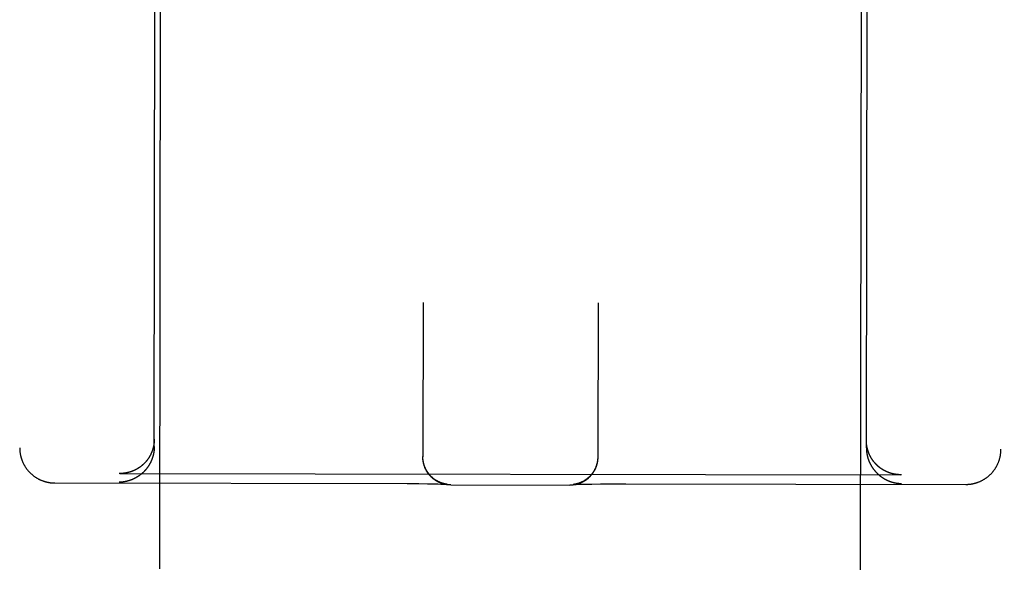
# Model space of a CAD drawing. Header units: inches. Extents: x 0 to 235, y 0 to 152.
# Tile 57 of 93: x 79.67 to 80.548, y 106.274 to 106.779. Entities that reach past the tile are written whole.
import ezdxf

# ---------------------------------------------------------------- set-up
doc = ezdxf.new("R2010")
doc.units = ezdxf.units.IN
doc.header["$LTSCALE"] = 12.916347
doc.header["$MEASUREMENT"] = 0
doc.linetypes.add('HIDDEN', pattern=[0.2, 0.1, -0.1])
doc.layers.add('02___PRT_ALL_AXES', color=7, linetype='CONTINUOUS')
doc.layers.add('DEFAULT_2', color=8, linetype='HIDDEN')

msp = doc.modelspace()

# ---------------------------------------------------------------- linework, layer by layer
at = {"layer": '02___PRT_ALL_AXES', "color": 8, "linetype": 'HIDDEN'}
for p, q in [((79.74958, 77.87328), (79.79629, 107.37324)), ((80.37458, 77.87229), (80.42129, 107.37225))]:
    msp.add_line(p, q, dxfattribs=at)
at = {"layer": 'DEFAULT_2', "color": 8, "linetype": 'HIDDEN'}
for p, q in [((79.67274, 108.29229), (79.66974, 106.39702)), ((80.54774, 108.29091), (80.54474, 106.39564)), ((79.78974, 106.39801), (79.79129, 107.37319)), ((80.42474, 106.39701), (80.42629, 107.37219)), ((80.02945, 106.52664), (80.02923, 106.38887)), ((80.18545, 106.52639), (80.18523, 106.38862)), ((80.02923, 106.3885), (80.02923, 106.38923)), ((80.02924, 106.38813), (80.02923, 106.38889)), ((80.02925, 106.38776), (80.02924, 106.38851)), ((80.02927, 106.38739), (80.02925, 106.38814)), ((80.18522, 106.38827), (80.1852, 106.3875)), ((80.18523, 106.38864), (80.18522, 106.38787)), ((80.18523, 106.38898), (80.18523, 106.38825)), ((79.759, 106.37408), (79.75846, 106.37408)), ((79.759, 106.37408), (80.45541, 106.37297)), ((80.45596, 106.37298), (80.45541, 106.37297)), ((79.70094, 106.36563), (80.01513, 106.36511)), ((80.01513, 106.36511), (80.02554, 106.36503)), ((80.02554, 106.36503), (80.0334, 106.36494)), ((80.0334, 106.36494), (80.03891, 106.36485)), ((80.03891, 106.36485), (80.04248, 106.36477)), ((80.04248, 106.36477), (80.0452, 106.3647)), ((80.0452, 106.3647), (80.04693, 106.36465)), ((80.04693, 106.36465), (80.04814, 106.36461)), ((80.04814, 106.36461), (80.04896, 106.36457)), ((80.04893, 106.36479), (80.04874, 106.36483)), ((80.04911, 106.36476), (80.04893, 106.36479)), ((80.04896, 106.36457), (80.04962, 106.36454)), ((80.04927, 106.36473), (80.04911, 106.36476)), ((80.04943, 106.3647), (80.04927, 106.36473)), ((80.04958, 106.36467), (80.04943, 106.3647)), ((80.04972, 106.36464), (80.04958, 106.36467)), ((80.04962, 106.36454), (80.05011, 106.36452)), ((80.04986, 106.36462), (80.04972, 106.36464)), ((80.04999, 106.3646), (80.04986, 106.36462)), ((80.05011, 106.36458), (80.04999, 106.3646)), ((80.05023, 106.36456), (80.05011, 106.36458)), ((80.05011, 106.36452), (80.05048, 106.3645)), ((80.05034, 106.36455), (80.05023, 106.36456)), ((80.05045, 106.36453), (80.05034, 106.36455)), ((80.05055, 106.36452), (80.05045, 106.36453)), ((80.05048, 106.3645), (80.05068, 106.36449)), ((80.05064, 106.36451), (80.05055, 106.36452)), ((80.05072, 106.3645), (80.05064, 106.36451)), ((80.05068, 106.36449), (80.05084, 106.36448)), ((80.0508, 106.36449), (80.05072, 106.3645)), ((80.05087, 106.36448), (80.0508, 106.36449)), ((80.05084, 106.36448), (80.05094, 106.36447)), ((80.05093, 106.36447), (80.05087, 106.36448)), ((80.05097, 106.36447), (80.05093, 106.36447)), ((80.051, 106.36447), (80.05099, 106.36447)), ((80.05103, 106.36446), (80.05102, 106.36446)), ((80.05419, 106.36383), (80.16032, 106.36366)), ((80.16337, 106.36429), (80.16336, 106.36429)), ((80.16336, 106.36429), (80.16336, 106.36429)), ((80.16338, 106.36429), (80.16343, 106.36429)), ((80.16341, 106.36429), (80.16339, 106.36429)), ((80.16343, 106.36429), (80.16352, 106.3643)), ((80.16356, 106.36431), (80.1635, 106.3643)), ((80.16352, 106.3643), (80.16365, 106.36431)), ((80.16364, 106.36431), (80.16356, 106.36431)), ((80.16372, 106.36432), (80.16364, 106.36431)), ((80.16365, 106.36431), (80.16388, 106.36432)), ((80.16381, 106.36434), (80.16372, 106.36432)), ((80.1639, 106.36435), (80.16381, 106.36434)), ((80.16388, 106.36432), (80.16419, 106.36434)), ((80.164, 106.36436), (80.1639, 106.36435)), ((80.16411, 106.36438), (80.164, 106.36436)), ((80.16423, 106.36439), (80.16411, 106.36438)), ((80.16419, 106.36434), (80.16458, 106.36435)), ((80.16435, 106.36441), (80.16423, 106.36439)), ((80.16448, 106.36443), (80.16435, 106.36441)), ((80.16461, 106.36445), (80.16448, 106.36443)), ((80.16458, 106.36435), (80.1652, 106.36438)), ((80.16475, 106.36448), (80.16461, 106.36445)), ((80.1649, 106.3645), (80.16475, 106.36448)), ((80.16505, 106.36453), (80.1649, 106.3645)), ((80.16522, 106.36456), (80.16505, 106.36453)), ((80.1652, 106.36438), (80.16599, 106.36441)), ((80.16539, 106.3646), (80.16522, 106.36456)), ((80.16557, 106.36463), (80.16539, 106.3646)), ((80.16577, 106.36468), (80.16557, 106.36463)), ((80.16599, 106.36441), (80.16726, 106.36445)), ((80.16726, 106.36445), (80.16893, 106.3645)), ((80.16893, 106.3645), (80.17124, 106.36455)), ((80.17124, 106.36455), (80.1747, 106.36462)), ((80.1747, 106.36462), (80.18008, 106.36469)), ((80.18008, 106.36469), (80.18779, 106.36477)), ((80.18779, 106.36477), (80.19809, 106.36482)), ((80.21019, 106.36483), (80.51344, 106.36435))]:
    msp.add_line(p, q, dxfattribs=at)
for points in [[(79.66974, 106.39702), (79.66974, 106.3966), (79.66975, 106.39615), (79.66977, 106.3957), (79.66979, 106.39526), (79.66982, 106.39481), (79.66985, 106.39436), (79.66989, 106.39391), (79.66994, 106.39347), (79.66999, 106.39302), (79.67005, 106.39258), (79.67012, 106.39213), (79.67019, 106.39169), (79.67027, 106.39125), (79.67035, 106.39081), (79.67044, 106.39037), (79.67054, 106.38993), (79.67064, 106.3895), (79.67075, 106.38906), (79.67087, 106.38863), (79.67099, 106.3882), (79.67112, 106.38777), (79.67125, 106.38734), (79.67139, 106.38692), (79.67154, 106.3865), (79.67169, 106.38608), (79.67185, 106.38566), (79.67201, 106.38524), (79.67218, 106.38483), (79.67236, 106.38442), (79.67254, 106.38401), (79.67273, 106.3836), (79.67292, 106.3832), (79.67312, 106.3828), (79.67332, 106.3824), (79.67353, 106.38201), (79.67375, 106.38162), (79.67397, 106.38123), (79.6742, 106.38085), (79.67443, 106.38047), (79.67467, 106.38009), (79.67491, 106.37972), (79.67515, 106.37935), (79.67541, 106.37898), (79.67566, 106.37862), (79.67593, 106.37826), (79.67619, 106.3779), (79.67647, 106.37755), (79.67674, 106.3772), (79.67703, 106.37686), (79.67731, 106.37652), (79.6776, 106.37619), (79.6779, 106.37586), (79.6782, 106.37553), (79.67851, 106.37521), (79.67882, 106.37489), (79.67913, 106.37458), (79.67945, 106.37427), (79.67977, 106.37397), (79.6801, 106.37367), (79.68043, 106.37337), (79.68076, 106.37309), (79.6811, 106.3728), (79.68145, 106.37252), (79.68179, 106.37225), (79.68214, 106.37198), (79.6825, 106.37171), (79.68285, 106.37145), (79.68321, 106.3712), (79.68358, 106.37095), (79.68395, 106.37071), (79.68432, 106.37047), (79.68469, 106.37023), (79.68507, 106.37001), (79.68545, 106.36978), (79.68583, 106.36957), (79.68622, 106.36936), (79.68661, 106.36915), (79.687, 106.36895), (79.6874, 106.36876), (79.68779, 106.36857), (79.68819, 106.36838), (79.68859, 106.36821), (79.689, 106.36803), (79.68941, 106.36787), (79.68982, 106.3677), (79.69024, 106.36755), (79.69065, 106.3674), (79.69107, 106.36725), (79.69149, 106.36712), (79.69191, 106.36699), (79.69232, 106.36686), (79.69273, 106.36675), (79.69314, 106.36664), (79.69354, 106.36654), (79.69393, 106.36644), (79.69432, 106.36636), (79.69471, 106.36627), (79.69509, 106.3662), (79.69547, 106.36613), (79.69585, 106.36606), (79.69622, 106.366), (79.6966, 106.36594), (79.69697, 106.36589), (79.69734, 106.36585), (79.69771, 106.36581), (79.69808, 106.36577), (79.69844, 106.36574), (79.69881, 106.36571), (79.69917, 106.36569), (79.69953, 106.36567), (79.69989, 106.36565), (79.70025, 106.36564), (79.70061, 106.36564), (79.70094, 106.36563)], [(79.78974, 106.39801), (79.78974, 106.39772), (79.78974, 106.39744), (79.78973, 106.39715), (79.78972, 106.39686), (79.78971, 106.39658), (79.78969, 106.39629), (79.78968, 106.39601), (79.78966, 106.39573), (79.78963, 106.39545), (79.78961, 106.39517), (79.78958, 106.39489), (79.78955, 106.39461), (79.78952, 106.39433), (79.78949, 106.39405), (79.78945, 106.39378), (79.78941, 106.39351), (79.78937, 106.39323), (79.78933, 106.39296), (79.78928, 106.39269), (79.78923, 106.39242), (79.78918, 106.39215), (79.78913, 106.39189), (79.78908, 106.39162), (79.78902, 106.39136), (79.78896, 106.3911), (79.7889, 106.39084), (79.78884, 106.39058), (79.78877, 106.39032), (79.78871, 106.39006), (79.78864, 106.3898), (79.78857, 106.38955), (79.7885, 106.3893), (79.78842, 106.38905), (79.78835, 106.3888), (79.78827, 106.38855), (79.78819, 106.3883), (79.78811, 106.38805), (79.78802, 106.38781), (79.78794, 106.38757), (79.78785, 106.38733), (79.78777, 106.38709), (79.78768, 106.38685), (79.78758, 106.38661), (79.78749, 106.38637), (79.7874, 106.38614), (79.7873, 106.38591), (79.7872, 106.38568), (79.7871, 106.38545), (79.787, 106.38522), (79.7869, 106.38499), (79.7868, 106.38477), (79.78669, 106.38454), (79.78659, 106.38432), (79.78648, 106.3841), (79.78637, 106.38388), (79.78626, 106.38367), (79.78615, 106.38345), (79.78604, 106.38323), (79.78592, 106.38302), (79.78581, 106.38281), (79.78569, 106.3826), (79.78557, 106.38239), (79.78545, 106.38218), (79.78533, 106.38198), (79.78521, 106.38177), (79.78509, 106.38157), (79.78496, 106.38137), (79.78484, 106.38117), (79.78471, 106.38097), (79.78459, 106.38078), (79.78446, 106.38058), (79.78433, 106.38039), (79.7842, 106.38019), (79.78407, 106.38), (79.78393, 106.37981), (79.7838, 106.37963), (79.78367, 106.37944), (79.78353, 106.37925), (79.78339, 106.37907), (79.78326, 106.37889), (79.78312, 106.37871), (79.78298, 106.37853), (79.78284, 106.37835), (79.7827, 106.37817), (79.78256, 106.378), (79.78241, 106.37783), (79.78227, 106.37765), (79.78212, 106.37748), (79.78198, 106.37731), (79.78183, 106.37715), (79.78169, 106.37698), (79.78154, 106.37681), (79.78139, 106.37665), (79.78124, 106.37649), (79.78109, 106.37633), (79.78094, 106.37617), (79.78079, 106.37601), (79.78063, 106.37585), (79.78048, 106.3757), (79.78033, 106.37554), (79.78017, 106.37539), (79.78002, 106.37524), (79.77986, 106.37509), (79.7797, 106.37494), (79.77955, 106.37479), (79.77939, 106.37465), (79.77923, 106.3745), (79.77907, 106.37436), (79.77891, 106.37422), (79.77875, 106.37408), (79.77859, 106.37394), (79.77843, 106.3738), (79.77827, 106.37367), (79.7781, 106.37353), (79.77794, 106.3734), (79.77778, 106.37327), (79.77761, 106.37313), (79.77745, 106.373), (79.77728, 106.37288), (79.77711, 106.37275), (79.77695, 106.37262), (79.77678, 106.3725), (79.77661, 106.37238), (79.77644, 106.37225), (79.77628, 106.37213), (79.77611, 106.37201), (79.77594, 106.3719), (79.77577, 106.37178), (79.7756, 106.37166), (79.77542, 106.37155), (79.77525, 106.37144), (79.77508, 106.37133), (79.77491, 106.37122), (79.77474, 106.37111), (79.77456, 106.371), (79.77439, 106.37089), (79.77422, 106.37079), (79.77404, 106.37068), (79.77387, 106.37058), (79.77369, 106.37048), (79.77352, 106.37038), (79.77334, 106.37028), (79.77316, 106.37019), (79.77299, 106.37009), (79.77281, 106.36999), (79.77263, 106.3699), (79.77246, 106.36981), (79.77228, 106.36972), (79.7721, 106.36963), (79.77192, 106.36954), (79.77174, 106.36945), (79.77156, 106.36936), (79.77139, 106.36928), (79.77121, 106.3692), (79.77103, 106.36911), (79.77085, 106.36903), (79.77067, 106.36895), (79.77049, 106.36887), (79.77031, 106.3688), (79.77012, 106.36872), (79.76994, 106.36865), (79.76976, 106.36857), (79.76958, 106.3685), (79.7694, 106.36843), (79.76922, 106.36836), (79.76904, 106.36829), (79.76885, 106.36822), (79.76867, 106.36815), (79.76849, 106.36809), (79.76831, 106.36802), (79.76812, 106.36796), (79.76794, 106.3679), (79.76776, 106.36784), (79.76757, 106.36778), (79.76739, 106.36772), (79.76721, 106.36766), (79.76702, 106.36761), (79.76684, 106.36755), (79.76666, 106.3675), (79.76647, 106.36745), (79.76629, 106.3674), (79.76611, 106.36735), (79.76592, 106.3673), (79.76574, 106.36725), (79.76556, 106.3672), (79.76537, 106.36716), (79.76519, 106.36711), (79.765, 106.36707), (79.76482, 106.36703), (79.76464, 106.36699), (79.76445, 106.36695), (79.76427, 106.36691), (79.76408, 106.36687), (79.7639, 106.36684), (79.76372, 106.3668), (79.76353, 106.36677), (79.76335, 106.36674), (79.76317, 106.36671), (79.76298, 106.36667)], [(79.78976, 106.40473), (79.78975, 106.40444), (79.78975, 106.40416), (79.78974, 106.40387), (79.78973, 106.40358), (79.78972, 106.4033), (79.78971, 106.40301), (79.78969, 106.40273), (79.78967, 106.40245), (79.78965, 106.40217), (79.78962, 106.40189), (79.78959, 106.40161), (79.78956, 106.40133), (79.78953, 106.40106), (79.7895, 106.40078), (79.78946, 106.40051), (79.78942, 106.40024), (79.78938, 106.39997), (79.78934, 106.3997), (79.78929, 106.39943), (79.78924, 106.39916), (79.78919, 106.39889), (79.78914, 106.39863), (79.78909, 106.39837), (79.78903, 106.3981), (79.78897, 106.39784), (79.78891, 106.39758), (79.78885, 106.39733), (79.78878, 106.39707), (79.78872, 106.39682), (79.78865, 106.39656), (79.78858, 106.39631), (79.78851, 106.39606), (79.78843, 106.39581), (79.78836, 106.39556), (79.78828, 106.39532), (79.7882, 106.39507), (79.78812, 106.39483), (79.78804, 106.39459), (79.78795, 106.39435), (79.78786, 106.39411), (79.78778, 106.39387), (79.78769, 106.39364), (79.7876, 106.3934), (79.7875, 106.39317), (79.78741, 106.39294), (79.78731, 106.39271), (79.78721, 106.39248), (79.78712, 106.39226), (79.78701, 106.39203), (79.78691, 106.39181), (79.78681, 106.39159), (79.7867, 106.39137), (79.7866, 106.39115), (79.78649, 106.39093), (79.78638, 106.39072), (79.78627, 106.39051), (79.78616, 106.39029), (79.78605, 106.39008), (79.78593, 106.38987), (79.78582, 106.38967), (79.7857, 106.38946), (79.78558, 106.38926), (79.78546, 106.38905), (79.78534, 106.38885), (79.78522, 106.38865), (79.7851, 106.38845), (79.78497, 106.38826), (79.78485, 106.38806), (79.78472, 106.38787), (79.7846, 106.38767), (79.78447, 106.38748), (79.78434, 106.38729), (79.78421, 106.38711), (79.78408, 106.38692), (79.78394, 106.38674), (79.78381, 106.38655), (79.78368, 106.38637), (79.78354, 106.38619), (79.7834, 106.38601), (79.78327, 106.38583), (79.78313, 106.38566), (79.78299, 106.38548), (79.78285, 106.38531), (79.78271, 106.38514), (79.78257, 106.38497), (79.78242, 106.3848), (79.78228, 106.38463), (79.78214, 106.38447), (79.78199, 106.3843), (79.78184, 106.38414), (79.7817, 106.38398), (79.78155, 106.38382), (79.7814, 106.38366), (79.78125, 106.3835), (79.7811, 106.38335), (79.78095, 106.38319), (79.7808, 106.38304), (79.78065, 106.38289), (79.78049, 106.38274), (79.78034, 106.38259), (79.78018, 106.38244), (79.78003, 106.3823), (79.77987, 106.38215), (79.77972, 106.38201), (79.77956, 106.38187), (79.7794, 106.38173), (79.77924, 106.38159), (79.77908, 106.38145), (79.77892, 106.38132), (79.77876, 106.38118), (79.7786, 106.38105), (79.77844, 106.38092), (79.77828, 106.38078), (79.77811, 106.38066), (79.77795, 106.38053), (79.77779, 106.3804), (79.77762, 106.38028), (79.77746, 106.38015), (79.77729, 106.38003), (79.77713, 106.37991), (79.77696, 106.37979), (79.77679, 106.37967), (79.77662, 106.37955), (79.77646, 106.37944), (79.77629, 106.37932), (79.77612, 106.37921), (79.77595, 106.3791), (79.77578, 106.37899), (79.77561, 106.37888), (79.77544, 106.37877), (79.77526, 106.37866), (79.77509, 106.37856), (79.77492, 106.37845), (79.77475, 106.37835), (79.77457, 106.37825), (79.7744, 106.37815), (79.77423, 106.37805), (79.77405, 106.37795), (79.77388, 106.37785), (79.7737, 106.37776), (79.77353, 106.37767), (79.77335, 106.37757), (79.77318, 106.37748), (79.773, 106.37739), (79.77282, 106.3773), (79.77265, 106.37722), (79.77247, 106.37713), (79.77229, 106.37704), (79.77211, 106.37696), (79.77193, 106.37688), (79.77176, 106.3768), (79.77158, 106.37672), (79.7714, 106.37664), (79.77122, 106.37656), (79.77104, 106.37648), (79.77086, 106.37641), (79.77068, 106.37634), (79.7705, 106.37626), (79.77032, 106.37619), (79.77014, 106.37612), (79.76996, 106.37605), (79.76977, 106.37599), (79.76959, 106.37592), (79.76941, 106.37585), (79.76923, 106.37579), (79.76905, 106.37573), (79.76887, 106.37567), (79.76868, 106.37561), (79.7685, 106.37555), (79.76832, 106.37549), (79.76814, 106.37543), (79.76795, 106.37538), (79.76777, 106.37532), (79.76759, 106.37527), (79.7674, 106.37522), (79.76722, 106.37517), (79.76704, 106.37512), (79.76685, 106.37507), (79.76667, 106.37502), (79.76649, 106.37498), (79.7663, 106.37493), (79.76612, 106.37489), (79.76593, 106.37485), (79.76575, 106.37481), (79.76557, 106.37477), (79.76538, 106.37473), (79.7652, 106.37469), (79.76502, 106.37465), (79.76483, 106.37462), (79.76465, 106.37458), (79.76446, 106.37455), (79.76428, 106.37452), (79.7641, 106.37449), (79.76391, 106.37446), (79.76373, 106.37443), (79.76355, 106.3744), (79.76336, 106.37438), (79.76318, 106.37435), (79.76299, 106.37433)], [(80.42474, 106.39701), (80.42474, 106.39672), (80.42475, 106.39643), (80.42475, 106.39614), (80.42476, 106.39586), (80.42477, 106.39557), (80.42479, 106.39529), (80.4248, 106.395), (80.42482, 106.39472), (80.42485, 106.39444), (80.42487, 106.39416), (80.4249, 106.39388), (80.42492, 106.3936), (80.42496, 106.39332), (80.42499, 106.39305), (80.42502, 106.39277), (80.42506, 106.3925), (80.4251, 106.39223), (80.42515, 106.39196), (80.42519, 106.39168), (80.42524, 106.39142), (80.42529, 106.39115), (80.42534, 106.39088), (80.42539, 106.39062), (80.42545, 106.39035), (80.42551, 106.39009), (80.42556, 106.38983), (80.42563, 106.38957), (80.42569, 106.38931), (80.42576, 106.38905), (80.42582, 106.3888), (80.42589, 106.38854), (80.42596, 106.38829), (80.42604, 106.38804), (80.42611, 106.38779), (80.42619, 106.38754), (80.42627, 106.38729), (80.42635, 106.38704), (80.42643, 106.3868), (80.42652, 106.38656), (80.4266, 106.38631), (80.42669, 106.38607), (80.42678, 106.38584), (80.42687, 106.3856), (80.42696, 106.38536), (80.42705, 106.38513), (80.42715, 106.3849), (80.42725, 106.38466), (80.42734, 106.38443), (80.42744, 106.38421), (80.42754, 106.38398), (80.42765, 106.38375), (80.42775, 106.38353), (80.42786, 106.38331), (80.42796, 106.38309), (80.42807, 106.38287), (80.42818, 106.38265), (80.42829, 106.38243), (80.42841, 106.38222), (80.42852, 106.382), (80.42863, 106.38179), (80.42875, 106.38158), (80.42887, 106.38137), (80.42899, 106.38117), (80.42911, 106.38096), (80.42923, 106.38075), (80.42935, 106.38055), (80.42947, 106.38035), (80.4296, 106.38015), (80.42972, 106.37995), (80.42985, 106.37975), (80.42998, 106.37956), (80.4301, 106.37936), (80.43023, 106.37917), (80.43037, 106.37898), (80.4305, 106.37879), (80.43063, 106.3786), (80.43076, 106.37842), (80.4309, 106.37823), (80.43103, 106.37805), (80.43117, 106.37786), (80.43131, 106.37768), (80.43145, 106.3775), (80.43159, 106.37732), (80.43173, 106.37715), (80.43187, 106.37697), (80.43201, 106.3768), (80.43216, 106.37662), (80.4323, 106.37645), (80.43244, 106.37628), (80.43259, 106.37612), (80.43274, 106.37595), (80.43288, 106.37578), (80.43303, 106.37562), (80.43318, 106.37546), (80.43333, 106.37529), (80.43348, 106.37513), (80.43363, 106.37498), (80.43378, 106.37482), (80.43394, 106.37466), (80.43409, 106.37451), (80.43424, 106.37436), (80.4344, 106.3742), (80.43455, 106.37405), (80.43471, 106.3739), (80.43487, 106.37376), (80.43503, 106.37361), (80.43518, 106.37347), (80.43534, 106.37332), (80.4355, 106.37318), (80.43566, 106.37304), (80.43582, 106.3729), (80.43598, 106.37276), (80.43615, 106.37262), (80.43631, 106.37249), (80.43647, 106.37235), (80.43663, 106.37222), (80.4368, 106.37209), (80.43696, 106.37196), (80.43713, 106.37183), (80.43729, 106.3717), (80.43746, 106.37158), (80.43763, 106.37145), (80.4378, 106.37133), (80.43796, 106.37121), (80.43813, 106.37109), (80.4383, 106.37097), (80.43847, 106.37085), (80.43864, 106.37073), (80.43881, 106.37061), (80.43898, 106.3705), (80.43915, 106.37039), (80.43932, 106.37027), (80.43949, 106.37016), (80.43967, 106.37005), (80.43984, 106.36995), (80.44001, 106.36984), (80.44019, 106.36973), (80.44036, 106.36963), (80.44053, 106.36953), (80.44071, 106.36943), (80.44088, 106.36932), (80.44106, 106.36923), (80.44124, 106.36913), (80.44141, 106.36903), (80.44159, 106.36894), (80.44177, 106.36884), (80.44194, 106.36875), (80.44212, 106.36866), (80.4423, 106.36857), (80.44248, 106.36848), (80.44265, 106.36839), (80.44283, 106.3683), (80.44301, 106.36822), (80.44319, 106.36813), (80.44337, 106.36805), (80.44355, 106.36797), (80.44373, 106.36789), (80.44391, 106.36781), (80.44409, 106.36773), (80.44427, 106.36765), (80.44445, 106.36758), (80.44463, 106.3675), (80.44481, 106.36743), (80.445, 106.36736), (80.44518, 106.36729), (80.44536, 106.36722), (80.44554, 106.36715), (80.44572, 106.36708), (80.4459, 106.36702), (80.44609, 106.36695), (80.44627, 106.36689), (80.44645, 106.36682), (80.44663, 106.36676), (80.44682, 106.3667), (80.447, 106.36665), (80.44718, 106.36659), (80.44737, 106.36653), (80.44755, 106.36648), (80.44773, 106.36642), (80.44792, 106.36637), (80.4481, 106.36632), (80.44828, 106.36627), (80.44847, 106.36622), (80.44865, 106.36617), (80.44884, 106.36612), (80.44902, 106.36608), (80.4492, 106.36603), (80.44939, 106.36599), (80.44957, 106.36595), (80.44975, 106.3659), (80.44994, 106.36586), (80.45012, 106.36583), (80.45031, 106.36579), (80.45049, 106.36575), (80.45067, 106.36572), (80.45086, 106.36568), (80.45104, 106.36565), (80.45122, 106.36562), (80.45141, 106.36558)], [(80.42535, 106.39762), (80.4253, 106.39789), (80.42525, 106.39815), (80.4252, 106.39842), (80.42516, 106.39869), (80.42511, 106.39896), (80.42507, 106.39923), (80.42504, 106.3995), (80.425, 106.39978), (80.42497, 106.40005), (80.42493, 106.40033), (80.42491, 106.40061), (80.42488, 106.40088), (80.42486, 106.40116), (80.42483, 106.40144), (80.42482, 106.40173), (80.4248, 106.40201), (80.42479, 106.40229), (80.42477, 106.40258), (80.42476, 106.40286), (80.42476, 106.40315), (80.42476, 106.40344), (80.42475, 106.40373)], [(80.45541, 106.37297), (80.45524, 106.37297), (80.45506, 106.37298), (80.45488, 106.37298), (80.4547, 106.37298), (80.45452, 106.37299), (80.45434, 106.37299), (80.45416, 106.373), (80.45397, 106.37301), (80.45379, 106.37302), (80.45361, 106.37303), (80.45343, 106.37304), (80.45325, 106.37305), (80.45306, 106.37307), (80.45288, 106.37308), (80.4527, 106.3731), (80.45252, 106.37311), (80.45233, 106.37313), (80.45215, 106.37315), (80.45197, 106.37317), (80.45179, 106.37319), (80.4516, 106.37321), (80.45142, 106.37324), (80.45124, 106.37326), (80.45105, 106.37329), (80.45087, 106.37331), (80.45068, 106.37334), (80.4505, 106.37337), (80.45032, 106.3734), (80.45013, 106.37343), (80.44995, 106.37346), (80.44977, 106.3735), (80.44958, 106.37353), (80.4494, 106.37357), (80.44921, 106.37361), (80.44903, 106.37364), (80.44885, 106.37368), (80.44866, 106.37372), (80.44848, 106.37377), (80.4483, 106.37381), (80.44811, 106.37385), (80.44793, 106.3739), (80.44775, 106.37395), (80.44756, 106.37399), (80.44738, 106.37404), (80.4472, 106.37409), (80.44701, 106.37414), (80.44683, 106.3742), (80.44665, 106.37425), (80.44646, 106.3743), (80.44628, 106.37436), (80.4461, 106.37442), (80.44592, 106.37448), (80.44573, 106.37453), (80.44555, 106.3746), (80.44537, 106.37466), (80.44519, 106.37472), (80.44501, 106.37479), (80.44483, 106.37485), (80.44464, 106.37492), (80.44446, 106.37499), (80.44428, 106.37506), (80.4441, 106.37513), (80.44392, 106.3752), (80.44374, 106.37527), (80.44356, 106.37534), (80.44338, 106.37542), (80.4432, 106.3755), (80.44302, 106.37558), (80.44284, 106.37565), (80.44267, 106.37573), (80.44249, 106.37582), (80.44231, 106.3759), (80.44213, 106.37598), (80.44195, 106.37607), (80.44178, 106.37616), (80.4416, 106.37624), (80.44142, 106.37633), (80.44125, 106.37642), (80.44107, 106.37652), (80.4409, 106.37661), (80.44072, 106.3767), (80.44055, 106.3768), (80.44037, 106.3769), (80.4402, 106.37699), (80.44002, 106.37709), (80.43985, 106.37719), (80.43968, 106.3773), (80.43951, 106.3774), (80.43933, 106.3775), (80.43916, 106.37761), (80.43899, 106.37772), (80.43882, 106.37783), (80.43865, 106.37794), (80.43848, 106.37805), (80.43831, 106.37816), (80.43814, 106.37827), (80.43797, 106.37839), (80.43781, 106.37851), (80.43764, 106.37862), (80.43747, 106.37874), (80.43731, 106.37886), (80.43714, 106.37898), (80.43697, 106.37911), (80.43681, 106.37923), (80.43665, 106.37936), (80.43648, 106.37948), (80.43632, 106.37961), (80.43616, 106.37974), (80.43599, 106.37987), (80.43583, 106.38001), (80.43567, 106.38014), (80.43551, 106.38028), (80.43535, 106.38041), (80.43519, 106.38055), (80.43504, 106.38069), (80.43488, 106.38083), (80.43472, 106.38097), (80.43457, 106.38112), (80.43441, 106.38126), (80.43426, 106.38141), (80.4341, 106.38156), (80.43395, 106.3817), (80.4338, 106.38185), (80.43364, 106.38201), (80.43349, 106.38216), (80.43334, 106.38231), (80.43319, 106.38247), (80.43304, 106.38263), (80.43289, 106.38279), (80.43275, 106.38295), (80.4326, 106.38311), (80.43246, 106.38327), (80.43231, 106.38344), (80.43217, 106.3836), (80.43202, 106.38377), (80.43188, 106.38394), (80.43174, 106.38411), (80.4316, 106.38428), (80.43146, 106.38446), (80.43132, 106.38463), (80.43118, 106.38481), (80.43105, 106.38499), (80.43091, 106.38516), (80.43078, 106.38535), (80.43064, 106.38553), (80.43051, 106.38571), (80.43038, 106.3859), (80.43025, 106.38608), (80.43012, 106.38627), (80.42999, 106.38646), (80.42986, 106.38665), (80.42973, 106.38685), (80.42961, 106.38704), (80.42948, 106.38724), (80.42936, 106.38743), (80.42924, 106.38763), (80.42912, 106.38783), (80.429, 106.38803), (80.42888, 106.38824), (80.42876, 106.38844), (80.42864, 106.38865), (80.42853, 106.38886), (80.42842, 106.38907), (80.4283, 106.38928), (80.42819, 106.38949), (80.42808, 106.3897), (80.42798, 106.38992), (80.42787, 106.39014), (80.42776, 106.39035), (80.42766, 106.39057), (80.42756, 106.3908), (80.42745, 106.39102), (80.42735, 106.39124), (80.42726, 106.39147), (80.42716, 106.3917), (80.42706, 106.39193), (80.42697, 106.39216), (80.42688, 106.39239), (80.42679, 106.39263), (80.4267, 106.39286), (80.42661, 106.3931), (80.42653, 106.39334), (80.42644, 106.39358), (80.42636, 106.39382), (80.42628, 106.39406), (80.4262, 106.39431), (80.42612, 106.39455), (80.42605, 106.3948), (80.42598, 106.39505), (80.4259, 106.3953), (80.42583, 106.39555), (80.42577, 106.39581), (80.4257, 106.39606), (80.42564, 106.39632), (80.42558, 106.39658), (80.42552, 106.39684), (80.42546, 106.3971), (80.4254, 106.39736), (80.42535, 106.39762)], [(80.04874, 106.36483), (80.04854, 106.36488), (80.04844, 106.3649), (80.04833, 106.36493), (80.04822, 106.36495), (80.04811, 106.36498), (80.04799, 106.36501), (80.04786, 106.36504), (80.04773, 106.36508), (80.0476, 106.36511), (80.04746, 106.36515), (80.04732, 106.36519), (80.04717, 106.36523), (80.04702, 106.36528), (80.04687, 106.36532), (80.04671, 106.36537), (80.04654, 106.36543), (80.04638, 106.36548), (80.0462, 106.36554), (80.04603, 106.3656), (80.04585, 106.36566), (80.04566, 106.36573), (80.04547, 106.3658), (80.04527, 106.36587), (80.04507, 106.36595), (80.04486, 106.36603), (80.04465, 106.36612), (80.04443, 106.36621), (80.04421, 106.3663), (80.04399, 106.3664), (80.04376, 106.36651), (80.04352, 106.36662), (80.04328, 106.36673), (80.04304, 106.36685), (80.04279, 106.36698), (80.04254, 106.36711), (80.04228, 106.36725), (80.04202, 106.36739), (80.04174, 106.36754), (80.04147, 106.36771), (80.04119, 106.36787), (80.0409, 106.36805), (80.04061, 106.36824), (80.04032, 106.36843), (80.04003, 106.36863), (80.03973, 106.36883), (80.03944, 106.36905), (80.03914, 106.36927), (80.03885, 106.36949), (80.03856, 106.36972), (80.03828, 106.36995), (80.03799, 106.37019), (80.03771, 106.37043), (80.03744, 106.37068), (80.03717, 106.37093), (80.0369, 106.37118), (80.03663, 106.37144), (80.03637, 106.3717), (80.03611, 106.37197), (80.03586, 106.37224), (80.03561, 106.37252), (80.03536, 106.3728), (80.03512, 106.37308), (80.03488, 106.37337), (80.03465, 106.37366), (80.03442, 106.37395), (80.03419, 106.37425), (80.03397, 106.37455), (80.03375, 106.37485), (80.03354, 106.37516), (80.03333, 106.37547), (80.03313, 106.37579), (80.03293, 106.3761), (80.03274, 106.37642), (80.03255, 106.37675), (80.03237, 106.37707), (80.03219, 106.3774), (80.03201, 106.37773), (80.03184, 106.37806), (80.03168, 106.3784), (80.03152, 106.37874), (80.03137, 106.37908), (80.03122, 106.37942), (80.03108, 106.37977), (80.03094, 106.38012), (80.0308, 106.38047), (80.03068, 106.38082), (80.03055, 106.38117), (80.03044, 106.38153), (80.03032, 106.38188), (80.03022, 106.38224), (80.03012, 106.3826), (80.03002, 106.38296), (80.02993, 106.38333), (80.02984, 106.38369), (80.02976, 106.38406), (80.02969, 106.38442), (80.02962, 106.38479), (80.02956, 106.38516), (80.0295, 106.38553), (80.02945, 106.3859), (80.0294, 106.38627), (80.02936, 106.38664), (80.02933, 106.38702), (80.0293, 106.38739), (80.02927, 106.38776)], [(80.05419, 106.36383), (80.05382, 106.36383), (80.05345, 106.36384), (80.05308, 106.36385), (80.05271, 106.36387), (80.05234, 106.3639), (80.05198, 106.36393), (80.05161, 106.36396), (80.05125, 106.36401), (80.05088, 106.36405), (80.05052, 106.3641), (80.05016, 106.36416), (80.0498, 106.36422), (80.04944, 106.36429), (80.04908, 106.36436), (80.04872, 106.36444), (80.04837, 106.36452), (80.04801, 106.36461), (80.04766, 106.36471), (80.04731, 106.3648), (80.04696, 106.36491), (80.04661, 106.36502), (80.04627, 106.36513), (80.04593, 106.36525), (80.04558, 106.36537), (80.04524, 106.3655), (80.04491, 106.36563), (80.04457, 106.36577), (80.04424, 106.36591), (80.04391, 106.36606), (80.04358, 106.36621), (80.04325, 106.36637), (80.04293, 106.36652), (80.04262, 106.36669), (80.0423, 106.36686), (80.04198, 106.36703), (80.04166, 106.36722), (80.04135, 106.3674), (80.04105, 106.36758), (80.04075, 106.36777), (80.04045, 106.36797), (80.04015, 106.36817), (80.03985, 106.36838), (80.03956, 106.36859), (80.03927, 106.3688), (80.03899, 106.36901), (80.03871, 106.36923), (80.03843, 106.36946), (80.03815, 106.36969), (80.03787, 106.36992), (80.0376, 106.37016), (80.03734, 106.3704), (80.03708, 106.37064), (80.03682, 106.37088), (80.03657, 106.37113), (80.03631, 106.37139), (80.03606, 106.37166), (80.03581, 106.37192), (80.03557, 106.37219), (80.03534, 106.37246), (80.0351, 106.37273), (80.03487, 106.37301), (80.03464, 106.37329), (80.03442, 106.37358), (80.0342, 106.37386), (80.03399, 106.37416), (80.03378, 106.37445), (80.03357, 106.37475), (80.03337, 106.37505), (80.03317, 106.37535), (80.03298, 106.37566), (80.03279, 106.37597), (80.0326, 106.37629), (80.03242, 106.3766), (80.03225, 106.37692), (80.03208, 106.37724), (80.03191, 106.37756), (80.03175, 106.37789), (80.03159, 106.37822), (80.03144, 106.37855), (80.0313, 106.37888), (80.03115, 106.37921), (80.03101, 106.37955), (80.03088, 106.37989), (80.03075, 106.38024), (80.03063, 106.38058), (80.03051, 106.38092), (80.0304, 106.38127), (80.03029, 106.38162), (80.03019, 106.38197), (80.03009, 106.38232), (80.03, 106.38268), (80.02991, 106.38303), (80.02983, 106.38339), (80.02975, 106.38375), (80.02968, 106.38411), (80.02961, 106.38447), (80.02955, 106.38483), (80.0295, 106.38519), (80.02945, 106.38556), (80.0294, 106.38592), (80.02936, 106.38629), (80.02932, 106.38666), (80.0293, 106.38702), (80.02927, 106.38739)], [(80.18521, 106.38789), (80.18518, 106.38713), (80.18516, 106.38676), (80.18513, 106.38639), (80.18509, 106.38602), (80.18505, 106.38566), (80.185, 106.38529), (80.18495, 106.38493), (80.18489, 106.38456), (80.18483, 106.38419), (80.18476, 106.38384), (80.18469, 106.38348), (80.18461, 106.38312), (80.18453, 106.38277), (80.18444, 106.38241), (80.18434, 106.38206), (80.18424, 106.3817), (80.18414, 106.38135), (80.18403, 106.38101), (80.18392, 106.38067), (80.1838, 106.38033), (80.18368, 106.37998), (80.18355, 106.37964), (80.18341, 106.37929), (80.18328, 106.37897), (80.18314, 106.37864), (80.18299, 106.37832), (80.18284, 106.37799), (80.18268, 106.37767), (80.18252, 106.37734), (80.18235, 106.37701), (80.18218, 106.37669), (80.182, 106.37637), (80.18182, 106.37606), (80.18164, 106.37575), (80.18145, 106.37543), (80.18125, 106.37513), (80.18105, 106.37482), (80.18085, 106.37452), (80.18064, 106.37422), (80.18043, 106.37393), (80.18022, 106.37364), (80.18, 106.37335), (80.17977, 106.37307), (80.17954, 106.37278), (80.1793, 106.37249), (80.17907, 106.37222), (80.17883, 106.37196), (80.17859, 106.37169), (80.17835, 106.37143), (80.1781, 106.37117), (80.17784, 106.37091), (80.17758, 106.37066), (80.17732, 106.37041), (80.17705, 106.37017), (80.17679, 106.36993), (80.17652, 106.36969), (80.17624, 106.36946), (80.17596, 106.36923), (80.17567, 106.369), (80.17538, 106.36877), (80.17509, 106.36856), (80.1748, 106.36834), (80.1745, 106.36813), (80.1742, 106.36792), (80.17389, 106.36772), (80.17358, 106.36752), (80.17327, 106.36733), (80.17296, 106.36714), (80.17264, 106.36696), (80.17232, 106.36678), (80.172, 106.36661), (80.17168, 106.36643), (80.17135, 106.36627), (80.17102, 106.36611), (80.17068, 106.36595), (80.17035, 106.3658), (80.17002, 106.36566), (80.16969, 106.36552), (80.16934, 106.36538), (80.169, 106.36525), (80.16865, 106.36512), (80.16831, 106.365), (80.16796, 106.36488), (80.16761, 106.36477), (80.16726, 106.36467), (80.16691, 106.36457), (80.16655, 106.36447), (80.16619, 106.36438), (80.16583, 106.36429), (80.16547, 106.36421), (80.16511, 106.36414), (80.16475, 106.36407), (80.16438, 106.36401), (80.16402, 106.36395), (80.16365, 106.36389), (80.16328, 106.36385), (80.16291, 106.3638), (80.16255, 106.36377), (80.16218, 106.36373), (80.16181, 106.36371), (80.16143, 106.36369), (80.16106, 106.36367), (80.16069, 106.36366), (80.16032, 106.36366)], [(80.18519, 106.38752), (80.18516, 106.38715), (80.18513, 106.38678), (80.18509, 106.3864), (80.18505, 106.38603), (80.185, 106.38566), (80.18495, 106.38529), (80.18489, 106.38492), (80.18483, 106.38456), (80.18476, 106.38419), (80.18468, 106.38382), (80.1846, 106.38346), (80.18452, 106.3831), (80.18443, 106.38273), (80.18433, 106.38237), (80.18423, 106.38201), (80.18412, 106.38166), (80.18401, 106.3813), (80.18389, 106.38095), (80.18377, 106.38059), (80.18364, 106.38024), (80.1835, 106.37989), (80.18337, 106.37955), (80.18322, 106.3792), (80.18307, 106.37886), (80.18292, 106.37852), (80.18276, 106.37818), (80.18259, 106.37785), (80.18242, 106.37752), (80.18225, 106.37719), (80.18207, 106.37686), (80.18189, 106.37654), (80.1817, 106.37621), (80.1815, 106.37589), (80.18131, 106.37558), (80.1811, 106.37527), (80.1809, 106.37496), (80.18068, 106.37465), (80.18047, 106.37435), (80.18025, 106.37405), (80.18002, 106.37375), (80.17979, 106.37346), (80.17956, 106.37317), (80.17932, 106.37288), (80.17908, 106.3726), (80.17883, 106.37232), (80.17858, 106.37205), (80.17832, 106.37178), (80.17807, 106.37151), (80.17781, 106.37125), (80.17754, 106.37099), (80.17727, 106.37074), (80.177, 106.37049), (80.17672, 106.37024), (80.17645, 106.37), (80.17616, 106.36977), (80.17588, 106.36953), (80.17559, 106.36931), (80.1753, 106.36908), (80.175, 106.36886), (80.17471, 106.36865), (80.17442, 106.36845), (80.17412, 106.36825), (80.17383, 106.36806), (80.17354, 106.36787), (80.17325, 106.36769), (80.17297, 106.36752), (80.17269, 106.36736), (80.17242, 106.36721), (80.17216, 106.36706), (80.1719, 106.36693), (80.17164, 106.36679), (80.1714, 106.36667), (80.17115, 106.36655), (80.17091, 106.36644), (80.17068, 106.36633), (80.17045, 106.36622), (80.17022, 106.36612), (80.17, 106.36603), (80.16978, 106.36594), (80.16957, 106.36585), (80.16936, 106.36577), (80.16916, 106.36569), (80.16896, 106.36562), (80.16877, 106.36555), (80.16858, 106.36548), (80.1684, 106.36542), (80.16822, 106.36536), (80.16805, 106.3653), (80.16788, 106.36524), (80.16772, 106.36519), (80.16756, 106.36514), (80.1674, 106.3651), (80.16725, 106.36505), (80.1671, 106.36501), (80.16696, 106.36497), (80.16682, 106.36493), (80.16668, 106.3649), (80.16655, 106.36486), (80.16643, 106.36483), (80.16631, 106.3648), (80.16619, 106.36477), (80.16608, 106.36475), (80.16597, 106.36472), (80.16587, 106.3647), (80.16577, 106.36468)], [(80.51344, 106.36435), (80.51378, 106.36435), (80.51414, 106.36435), (80.5145, 106.36436), (80.51486, 106.36438), (80.51522, 106.36439), (80.51558, 106.36442), (80.51595, 106.36444), (80.51631, 106.36447), (80.51668, 106.36451), (80.51705, 106.36455), (80.51742, 106.3646), (80.51779, 106.36464), (80.51817, 106.3647), (80.51854, 106.36476), (80.51892, 106.36482), (80.5193, 106.36489), (80.51968, 106.36497), (80.52007, 106.36505), (80.52047, 106.36514), (80.52086, 106.36523), (80.52127, 106.36533), (80.52167, 106.36544), (80.52208, 106.36555), (80.52249, 106.36567), (80.5229, 106.3658), (80.52331, 106.36593), (80.52373, 106.36608), (80.52414, 106.36622), (80.52455, 106.36638), (80.52497, 106.36654), (80.52537, 106.3667), (80.52578, 106.36687), (80.52619, 106.36705), (80.52659, 106.36723), (80.52698, 106.36742), (80.52738, 106.36761), (80.52777, 106.36781), (80.52816, 106.36802), (80.52855, 106.36823), (80.52893, 106.36844), (80.52932, 106.36866), (80.52969, 106.36889), (80.53007, 106.36912), (80.53044, 106.36936), (80.53081, 106.3696), (80.53118, 106.36985), (80.53154, 106.3701), (80.5319, 106.37036), (80.53225, 106.37062), (80.5326, 106.37089), (80.53295, 106.37116), (80.5333, 106.37144), (80.53364, 106.37173), (80.53397, 106.37201), (80.5343, 106.37231), (80.53463, 106.37261), (80.53495, 106.37291), (80.53527, 106.37322), (80.53559, 106.37353), (80.5359, 106.37384), (80.53621, 106.37416), (80.53651, 106.37449), (80.53681, 106.37482), (80.5371, 106.37515), (80.53739, 106.37549), (80.53767, 106.37583), (80.53795, 106.37618), (80.53822, 106.37653), (80.53849, 106.37688), (80.53876, 106.37724), (80.53902, 106.37761), (80.53927, 106.37797), (80.53952, 106.37834), (80.53976, 106.37871), (80.54, 106.37909), (80.54023, 106.37947), (80.54046, 106.37985), (80.54068, 106.38024), (80.5409, 106.38063), (80.54111, 106.38102), (80.54132, 106.38142), (80.54152, 106.38182), (80.54171, 106.38222), (80.5419, 106.38263), (80.54208, 106.38304), (80.54226, 106.38345), (80.54243, 106.38386), (80.5426, 106.38427), (80.54276, 106.38469), (80.54291, 106.38511), (80.54306, 106.38554), (80.5432, 106.38596), (80.54333, 106.38639), (80.54346, 106.38682), (80.54359, 106.38725), (80.5437, 106.38768), (80.54382, 106.38811), (80.54392, 106.38855), (80.54402, 106.38899), (80.54411, 106.38943), (80.5442, 106.38987), (80.54428, 106.39031), (80.54435, 106.39075), (80.54442, 106.39119), (80.54448, 106.39164), (80.54453, 106.39208), (80.54458, 106.39253), (80.54462, 106.39298), (80.54466, 106.39342), (80.54469, 106.39387), (80.54471, 106.39432), (80.54473, 106.39477), (80.54474, 106.39522), (80.54474, 106.39564)], [(79.76299, 106.37433), (79.76281, 106.3743), (79.76263, 106.37428), (79.76244, 106.37426), (79.76226, 106.37424), (79.76208, 106.37422), (79.7619, 106.37421), (79.76171, 106.37419), (79.76153, 106.37417), (79.76135, 106.37416), (79.76117, 106.37415), (79.76098, 106.37414), (79.7608, 106.37413), (79.76062, 106.37412), (79.76044, 106.37411), (79.76026, 106.3741), (79.76008, 106.37409), (79.7599, 106.37409), (79.75971, 106.37408), (79.75953, 106.37408), (79.75935, 106.37408), (79.75917, 106.37408)], [(79.76298, 106.36667), (79.7628, 106.36665), (79.76262, 106.36662), (79.76243, 106.36659), (79.76225, 106.36656), (79.76207, 106.36654), (79.76188, 106.36652), (79.7617, 106.36649), (79.76152, 106.36647), (79.76134, 106.36645), (79.76115, 106.36643), (79.76097, 106.36641), (79.76079, 106.3664), (79.76061, 106.36638), (79.76043, 106.36637), (79.76024, 106.36635), (79.76006, 106.36634), (79.75988, 106.36633), (79.7597, 106.36632), (79.75952, 106.36631), (79.75934, 106.3663), (79.75916, 106.36629), (79.75898, 106.36628), (79.7588, 106.36628), (79.75862, 106.36628), (79.75844, 106.36627)], [(80.05094, 106.36447), (80.051, 106.36447), (80.05101, 106.36447)], [(80.1635, 106.3643), (80.16345, 106.36429), (80.16343, 106.36429)], [(80.19809, 106.36482), (80.20962, 106.36483), (80.21019, 106.36483)], [(80.45141, 106.36558), (80.45159, 106.36556), (80.45177, 106.36553), (80.45196, 106.3655), (80.45214, 106.36547), (80.45232, 106.36545), (80.4525, 106.36542), (80.45269, 106.3654), (80.45287, 106.36538), (80.45305, 106.36536), (80.45323, 106.36534), (80.45342, 106.36532), (80.4536, 106.3653), (80.45378, 106.36528), (80.45396, 106.36527), (80.45414, 106.36525), (80.45432, 106.36524), (80.4545, 106.36523), (80.45469, 106.36522), (80.45487, 106.36521), (80.45505, 106.3652), (80.45523, 106.36519), (80.45541, 106.36518), (80.45559, 106.36518), (80.45576, 106.36517), (80.45594, 106.36517)]]:
    msp.add_lwpolyline(points, dxfattribs=at)

doc.saveas('drawing.dxf')
